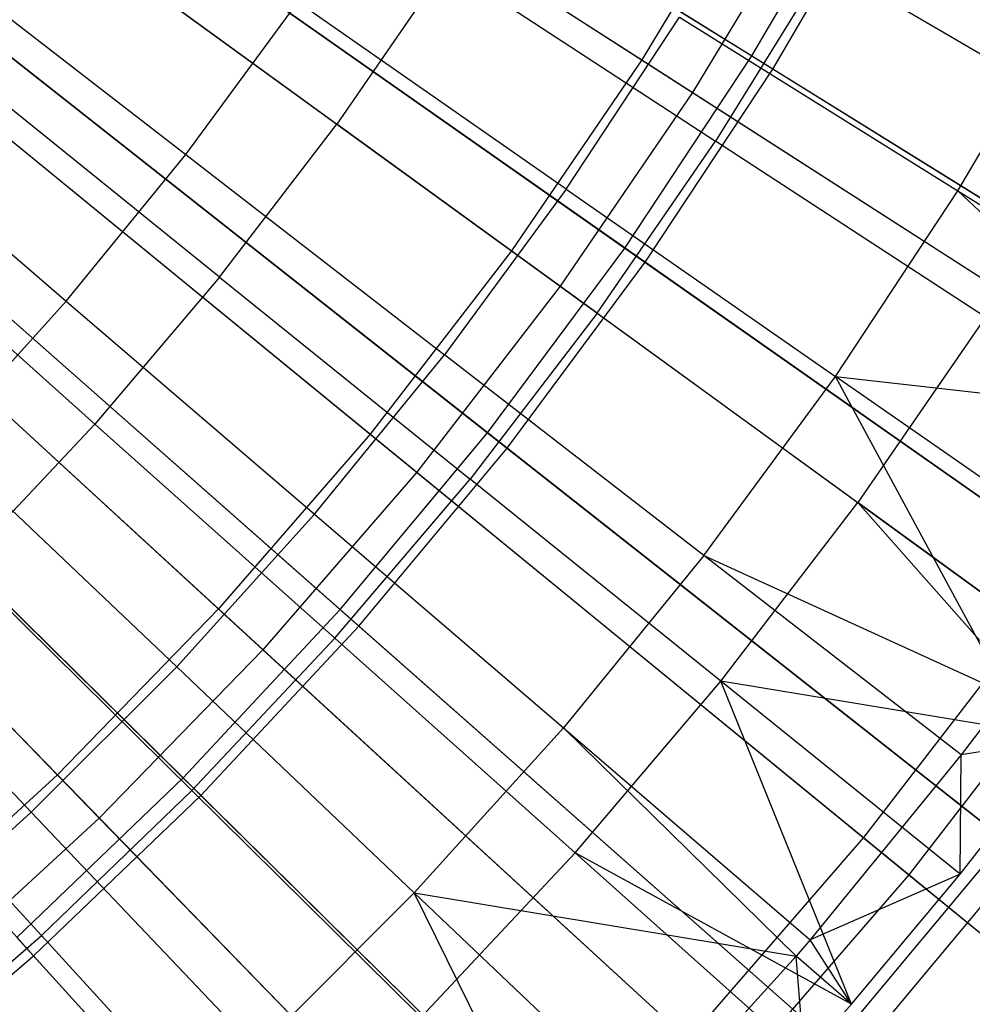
# Model space of a CAD drawing. Extents: x 0.1 to 12.1, y -6 to 6.
# Tile 162 of 256: x 7.369 to 7.817, y -1.473 to -1.011. Entities that reach past the tile are written whole.
import ezdxf

# ---------------------------------------------------------------- set-up
doc = ezdxf.new("R2010")
doc.units = 0
doc.header["$LTSCALE"] = 2.54
doc.layers.get('0').update_dxf_attribs({"linetype": 'CONTINUOUS'})

# ---------------------------------------------------------------- blocks, each defined once
blk = doc.blocks.new('DROPS_COLOR_B-11195_STL')
at = {"color": 0}
for p, q in [((7.40437, -0.86397, 2.1004), (7.66199, -1.02954, 2.21277)), ((7.40437, -0.86397, 2.1004), (7.66199, -1.02954, 2.21277)), ((7.42869, -0.8796, 13.27646), (7.68582, -1.04485, 13.16251)), ((7.42869, -0.8796, 13.27646), (7.68582, -1.04485, 13.16251)), ((7.35285, -0.93931, 2.1004), (7.60061, -1.11932, 2.21277)), ((7.35285, -0.93931, 2.1004), (7.60061, -1.11932, 2.21277)), ((7.71816, -0.9364, 2.21277), (7.66199, -1.02954, 2.21277)), ((7.71816, -0.9364, 2.21277), (7.66199, -1.02954, 2.21277)), ((7.74282, -0.95033, 13.16251), (7.68582, -1.04485, 13.16251)), ((7.74282, -0.95033, 13.16251), (7.68582, -1.04485, 13.16251)), ((7.37624, -0.95631, 13.27646), (7.62352, -1.13596, 13.16251)), ((7.37624, -0.95631, 13.27646), (7.62352, -1.13596, 13.16251)), ((7.39642, -0.97094, 13.60807), (7.51856, -1.05968, 13.55036)), ((7.39642, -0.97094, 13.60807), (7.51856, -1.05968, 13.55036)), ((7.32636, -0.9802, 13.54139), (7.44755, -1.07402, 13.48337)), ((7.32636, -0.9802, 13.54139), (7.44755, -1.07402, 13.48337)), ((7.56996, -0.98506, 13.55036), (7.51856, -1.05968, 13.55036)), ((7.56996, -0.98506, 13.55036), (7.51856, -1.05968, 13.55036)), ((7.56996, -0.98506, 13.55036), (7.69664, -1.0677, 13.48847)), ((7.56996, -0.98506, 13.55036), (7.69664, -1.0677, 13.48847)), ((7.74822, -0.98412, 13.48847), (7.69664, -1.0677, 13.48847)), ((7.74822, -0.98412, 13.48847), (7.69664, -1.0677, 13.48847)), ((7.74822, -0.98412, 13.48847), (7.87911, -1.06042, 13.42236)), ((7.74822, -0.98412, 13.48847), (7.87911, -1.06042, 13.42236)), ((7.44755, -1.07402, 13.48337), (7.50017, -1.00236, 13.48337)), ((7.44755, -1.07402, 13.48337), (7.50017, -1.00236, 13.48337)), ((7.62642, -1.09024, 13.42089), (7.50017, -1.00236, 13.48337)), ((7.62642, -1.09024, 13.42089), (7.50017, -1.00236, 13.48337)), ((7.81046, -1.09105, 13.35397), (7.86348, -1.00099, 13.35397)), ((7.81046, -1.09105, 13.35397), (7.86348, -1.00099, 13.35397)), ((7.29712, -1.01159, 2.1004), (7.53419, -1.20544, 2.21277)), ((7.29712, -1.01159, 2.1004), (7.53419, -1.20544, 2.21277)), ((7.62642, -1.09024, 13.42089), (7.67963, -1.0095, 13.42089)), ((7.62642, -1.09024, 13.42089), (7.67963, -1.0095, 13.42089)), ((7.67963, -1.0095, 13.42089), (7.81046, -1.09105, 13.35397)), ((7.67963, -1.0095, 13.42089), (7.81046, -1.09105, 13.35397)), ((7.3195, -1.02989, 13.27646), (7.55612, -1.22337, 13.16251)), ((7.3195, -1.02989, 13.27646), (7.55612, -1.22337, 13.16251)), ((7.66199, -1.02954, 2.21277), (7.60061, -1.11932, 2.21277)), ((7.66199, -1.02954, 2.21277), (7.60061, -1.11932, 2.21277)), ((7.66199, -1.02954, 2.21277), (7.914, -1.19149, 2.3419)), ((7.66199, -1.02954, 2.21277), (7.914, -1.19149, 2.3419)), ((7.46348, -1.13162, 13.55036), (7.34595, -1.03686, 13.60807)), ((7.46348, -1.13162, 13.55036), (7.34595, -1.03686, 13.60807)), ((7.27508, -1.04308, 13.54139), (7.39138, -1.14292, 13.48337)), ((7.27508, -1.04308, 13.54139), (7.39138, -1.14292, 13.48337)), ((7.68582, -1.04485, 13.16251), (7.62352, -1.13596, 13.16251)), ((7.68582, -1.04485, 13.16251), (7.62352, -1.13596, 13.16251)), ((7.68582, -1.04485, 13.16251), (7.93726, -1.20644, 13.03183)), ((7.68582, -1.04485, 13.16251), (7.93726, -1.20644, 13.03183)), ((7.46348, -1.13162, 13.55036), (7.51856, -1.05968, 13.55036)), ((7.46348, -1.13162, 13.55036), (7.51856, -1.05968, 13.55036)), ((7.64093, -1.14858, 13.48847), (7.51856, -1.05968, 13.55036)), ((7.64093, -1.14858, 13.48847), (7.51856, -1.05968, 13.55036)), ((7.64093, -1.14858, 13.48847), (7.69664, -1.0677, 13.48847)), ((7.64093, -1.14858, 13.48847), (7.69664, -1.0677, 13.48847)), ((7.82353, -1.15048, 13.42236), (7.69664, -1.0677, 13.48847)), ((7.82353, -1.15048, 13.42236), (7.69664, -1.0677, 13.48847)), ((7.39138, -1.14292, 13.48337), (7.44755, -1.07402, 13.48337)), ((7.39138, -1.14292, 13.48337), (7.44755, -1.07402, 13.48337)), ((7.44755, -1.07402, 13.48337), (7.56919, -1.16817, 13.42089)), ((7.44755, -1.07402, 13.48337), (7.56919, -1.16817, 13.42089)), ((7.23735, -1.08057, 2.1004), (7.46297, -1.28764, 2.21277)), ((7.23735, -1.08057, 2.1004), (7.46297, -1.28764, 2.21277)), ((7.62642, -1.09024, 13.42089), (7.56919, -1.16817, 13.42089)), ((7.62642, -1.09024, 13.42089), (7.56919, -1.16817, 13.42089)), ((7.62642, -1.09024, 13.42089), (7.75295, -1.1783, 13.35397)), ((7.62642, -1.09024, 13.42089), (7.75295, -1.1783, 13.35397)), ((7.75295, -1.1783, 13.35397), (7.81046, -1.09105, 13.35397)), ((7.75295, -1.1783, 13.35397), (7.81046, -1.09105, 13.35397)), ((7.81046, -1.09105, 13.35397), (7.9403, -1.17198, 13.28327)), ((7.92393, -1.19785, 13.28327), (7.81046, -1.09105, 13.35397)), ((7.81046, -1.09105, 13.35397), (7.9403, -1.17198, 13.28327)), ((7.92393, -1.19785, 13.28327), (7.81046, -1.09105, 13.35397)), ((7.25865, -1.10011, 13.27646), (7.48384, -1.30679, 13.16251)), ((7.25865, -1.10011, 13.27646), (7.48384, -1.30679, 13.16251)), ((7.29223, -1.10016, 13.60807), (7.40485, -1.20071, 13.55036)), ((7.29223, -1.10016, 13.60807), (7.40485, -1.20071, 13.55036)), ((7.60061, -1.11932, 2.21277), (7.53419, -1.20544, 2.21277)), ((7.60061, -1.11932, 2.21277), (7.53419, -1.20544, 2.21277)), ((7.60061, -1.11932, 2.21277), (7.84295, -1.29539, 2.3419)), ((7.60061, -1.11932, 2.21277), (7.84295, -1.29539, 2.3419)), ((7.46348, -1.13162, 13.55036), (7.40485, -1.20071, 13.55036)), ((7.46348, -1.13162, 13.55036), (7.40485, -1.20071, 13.55036)), ((7.46348, -1.13162, 13.55036), (7.58122, -1.22656, 13.48847)), ((7.46348, -1.13162, 13.55036), (7.58122, -1.22656, 13.48847)), ((7.62352, -1.13596, 13.16251), (7.55612, -1.22337, 13.16251)), ((7.62352, -1.13596, 13.16251), (7.55612, -1.22337, 13.16251)), ((7.62352, -1.13596, 13.16251), (7.86533, -1.31165, 13.03183)), ((7.62352, -1.13596, 13.16251), (7.86533, -1.31165, 13.03183)), ((7.33178, -1.20888, 13.48337), (7.39138, -1.14292, 13.48337)), ((7.33178, -1.20888, 13.48337), (7.39138, -1.14292, 13.48337)), ((7.39138, -1.14292, 13.48337), (7.50809, -1.24311, 13.42089)), ((7.39138, -1.14292, 13.48337), (7.50809, -1.24311, 13.42089)), ((7.17374, -1.14602, 2.1004), (7.38717, -1.36563, 2.21277)), ((7.17374, -1.14602, 2.1004), (7.38717, -1.36563, 2.21277)), ((7.64093, -1.14858, 13.48847), (7.58122, -1.22656, 13.48847)), ((7.64093, -1.14858, 13.48847), (7.58122, -1.22656, 13.48847)), ((7.64093, -1.14858, 13.48847), (7.7635, -1.23764, 13.42236)), ((7.64093, -1.14858, 13.48847), (7.7635, -1.23764, 13.42236)), ((7.82353, -1.15048, 13.42236), (7.7635, -1.23764, 13.42236)), ((7.82353, -1.15048, 13.42236), (7.7635, -1.23764, 13.42236)), ((7.19389, -1.16675, 13.27646), (7.40691, -1.38594, 13.16251)), ((7.19389, -1.16675, 13.27646), (7.40691, -1.38594, 13.16251)), ((7.50809, -1.24311, 13.42089), (7.56919, -1.16817, 13.42089)), ((7.50809, -1.24311, 13.42089), (7.56919, -1.16817, 13.42089)), ((7.6911, -1.26254, 13.35397), (7.56919, -1.16817, 13.42089)), ((7.6911, -1.26254, 13.35397), (7.56919, -1.16817, 13.42089)), ((7.6911, -1.26254, 13.35397), (7.75295, -1.1783, 13.35397)), ((7.6911, -1.26254, 13.35397), (7.75295, -1.1783, 13.35397)), ((7.87853, -1.26571, 13.28327), (7.75295, -1.1783, 13.35397)), ((7.75295, -1.1783, 13.35397), (7.92393, -1.19785, 13.28327)), ((7.87853, -1.26571, 13.28327), (7.75295, -1.1783, 13.35397)), ((7.83372, -1.32776, 13.28327), (7.75295, -1.1783, 13.35397)), ((7.83372, -1.32776, 13.28327), (7.75295, -1.1783, 13.35397)), ((7.75295, -1.1783, 13.35397), (7.92393, -1.19785, 13.28327)), ((7.34282, -1.26676, 13.55036), (7.40485, -1.20071, 13.55036)), ((7.34282, -1.26676, 13.55036), (7.40485, -1.20071, 13.55036)), ((7.51767, -1.30144, 13.48847), (7.40485, -1.20071, 13.55036)), ((7.51767, -1.30144, 13.48847), (7.40485, -1.20071, 13.55036)), ((7.53419, -1.20544, 2.21277), (7.46297, -1.28764, 2.21277)), ((7.53419, -1.20544, 2.21277), (7.46297, -1.28764, 2.21277)), ((7.53419, -1.20544, 2.21277), (7.76609, -1.39507, 2.3419)), ((7.53419, -1.20544, 2.21277), (7.76609, -1.39507, 2.3419)), ((7.33178, -1.20888, 13.48337), (7.44327, -1.31486, 13.42089)), ((7.33178, -1.20888, 13.48337), (7.44327, -1.31486, 13.42089)), ((7.55612, -1.22337, 13.16251), (7.48384, -1.30679, 13.16251)), ((7.55612, -1.22337, 13.16251), (7.48384, -1.30679, 13.16251)), ((7.51767, -1.30144, 13.48847), (7.58122, -1.22656, 13.48847)), ((7.51767, -1.30144, 13.48847), (7.58122, -1.22656, 13.48847)), ((7.55612, -1.22337, 13.16251), (7.7875, -1.41257, 13.03183)), ((7.55612, -1.22337, 13.16251), (7.7875, -1.41257, 13.03183)), ((7.69916, -1.32166, 13.42236), (7.58122, -1.22656, 13.48847)), ((7.69916, -1.32166, 13.42236), (7.58122, -1.22656, 13.48847)), ((7.69916, -1.32166, 13.42236), (7.7635, -1.23764, 13.42236)), ((7.69916, -1.32166, 13.42236), (7.7635, -1.23764, 13.42236)), ((7.86126, -1.34837, 13.3555), (7.7635, -1.23764, 13.42236)), ((7.86126, -1.34837, 13.3555), (7.7635, -1.23764, 13.42236)), ((7.88033, -1.32252, 13.3555), (7.7635, -1.23764, 13.42236)), ((7.88033, -1.32252, 13.3555), (7.7635, -1.23764, 13.42236)), ((7.44327, -1.31486, 13.42089), (7.50809, -1.24311, 13.42089)), ((7.44327, -1.31486, 13.42089), (7.50809, -1.24311, 13.42089)), ((7.50809, -1.24311, 13.42089), (7.62506, -1.34353, 13.35397)), ((7.50809, -1.24311, 13.42089), (7.62506, -1.34353, 13.35397)), ((7.6911, -1.26254, 13.35397), (7.62506, -1.34353, 13.35397)), ((7.6911, -1.26254, 13.35397), (7.62506, -1.34353, 13.35397)), ((7.81209, -1.35619, 13.28327), (7.6911, -1.26254, 13.35397)), ((7.6911, -1.26254, 13.35397), (7.83372, -1.32776, 13.28327)), ((7.6911, -1.26254, 13.35397), (7.83372, -1.32776, 13.28327)), ((7.81209, -1.35619, 13.28327), (7.6911, -1.26254, 13.35397)), ((7.45044, -1.37304, 13.48847), (7.34282, -1.26676, 13.55036)), ((7.45044, -1.37304, 13.48847), (7.34282, -1.26676, 13.55036)), ((7.26892, -1.27174, 13.48337), (7.3749, -1.38323, 13.42089)), ((7.26892, -1.27174, 13.48337), (7.3749, -1.38323, 13.42089)), ((7.46297, -1.28764, 2.21277), (7.38717, -1.36563, 2.21277)), ((7.46297, -1.28764, 2.21277), (7.38717, -1.36563, 2.21277)), ((7.46297, -1.28764, 2.21277), (7.68367, -1.49019, 2.3419)), ((7.46297, -1.28764, 2.21277), (7.68367, -1.49019, 2.3419)), ((7.84295, -1.29539, 2.3419), (7.76609, -1.39507, 2.3419)), ((7.84295, -1.29539, 2.3419), (7.76609, -1.39507, 2.3419)), ((7.45044, -1.37304, 13.48847), (7.51767, -1.30144, 13.48847)), ((7.45044, -1.37304, 13.48847), (7.51767, -1.30144, 13.48847)), ((7.63068, -1.40235, 13.42236), (7.51767, -1.30144, 13.48847)), ((7.63068, -1.40235, 13.42236), (7.51767, -1.30144, 13.48847)), ((7.48384, -1.30679, 13.16251), (7.40691, -1.38594, 13.16251)), ((7.48384, -1.30679, 13.16251), (7.40691, -1.38594, 13.16251)), ((7.48384, -1.30679, 13.16251), (7.70404, -1.50889, 13.03183)), ((7.48384, -1.30679, 13.16251), (7.70404, -1.50889, 13.03183)), ((7.86533, -1.31165, 13.03183), (7.7875, -1.41257, 13.03183)), ((7.86533, -1.31165, 13.03183), (7.7875, -1.41257, 13.03183)), ((7.3749, -1.38323, 13.42089), (7.44327, -1.31486, 13.42089)), ((7.3749, -1.38323, 13.42089), (7.44327, -1.31486, 13.42089)), ((7.44327, -1.31486, 13.42089), (7.555, -1.42107, 13.35397)), ((7.44327, -1.31486, 13.42089), (7.555, -1.42107, 13.35397)), ((7.63068, -1.40235, 13.42236), (7.69916, -1.32166, 13.42236)), ((7.63068, -1.40235, 13.42236), (7.69916, -1.32166, 13.42236)), ((7.76047, -1.47344, 13.3555), (7.69916, -1.32166, 13.42236)), ((7.76047, -1.47344, 13.3555), (7.69916, -1.32166, 13.42236)), ((7.81158, -1.41231, 13.3555), (7.69916, -1.32166, 13.42236)), ((7.81158, -1.41231, 13.3555), (7.69916, -1.32166, 13.42236)), ((7.86126, -1.34837, 13.3555), (7.69916, -1.32166, 13.42236)), ((7.86126, -1.34837, 13.3555), (7.69916, -1.32166, 13.42236)), ((7.83372, -1.32776, 13.28327), (7.81209, -1.35619, 13.28327)), ((7.83372, -1.32776, 13.28327), (7.81209, -1.35619, 13.28327)), ((7.27755, -1.32961, 13.55036), (7.3797, -1.44116, 13.48847)), ((7.27755, -1.32961, 13.55036), (7.3797, -1.44116, 13.48847)), ((7.555, -1.42107, 13.35397), (7.62506, -1.34353, 13.35397)), ((7.555, -1.42107, 13.35397), (7.62506, -1.34353, 13.35397)), ((7.62506, -1.34353, 13.35397), (7.74115, -1.44319, 13.28327)), ((7.73448, -1.45092, 13.28327), (7.62506, -1.34353, 13.35397)), ((7.73448, -1.45092, 13.28327), (7.62506, -1.34353, 13.35397)), ((7.62506, -1.34353, 13.35397), (7.74115, -1.44319, 13.28327)), ((7.81158, -1.41231, 13.3555), (7.86126, -1.34837, 13.3555)), ((7.81158, -1.41231, 13.3555), (7.86126, -1.34837, 13.3555)), ((7.86126, -1.34837, 13.3555), (7.81209, -1.35619, 13.28327)), ((7.86126, -1.34837, 13.3555), (7.81209, -1.35619, 13.28327)), ((7.81209, -1.35619, 13.28327), (7.74115, -1.44319, 13.28327)), ((7.81209, -1.35619, 13.28327), (7.74115, -1.44319, 13.28327)), ((7.81158, -1.41231, 13.3555), (7.81209, -1.35619, 13.28327)), ((7.81158, -1.41231, 13.3555), (7.81209, -1.35619, 13.28327)), ((7.38717, -1.36563, 2.21277), (7.30705, -1.43917, 2.21277)), ((7.38717, -1.36563, 2.21277), (7.30705, -1.43917, 2.21277)), ((7.38717, -1.36563, 2.21277), (7.59595, -1.58045, 2.3419)), ((7.38717, -1.36563, 2.21277), (7.59595, -1.58045, 2.3419)), ((7.45044, -1.37304, 13.48847), (7.3797, -1.44116, 13.48847)), ((7.45044, -1.37304, 13.48847), (7.3797, -1.44116, 13.48847)), ((7.45044, -1.37304, 13.48847), (7.55824, -1.47949, 13.42236)), ((7.45044, -1.37304, 13.48847), (7.55824, -1.47949, 13.42236)), ((7.30315, -1.44805, 13.42089), (7.3749, -1.38323, 13.42089)), ((7.30315, -1.44805, 13.42089), (7.3749, -1.38323, 13.42089)), ((7.3749, -1.38323, 13.42089), (7.48111, -1.49497, 13.35397)), ((7.3749, -1.38323, 13.42089), (7.48111, -1.49497, 13.35397)), ((7.40691, -1.38594, 13.16251), (7.3256, -1.46058, 13.16251)), ((7.40691, -1.38594, 13.16251), (7.3256, -1.46058, 13.16251)), ((7.40691, -1.38594, 13.16251), (7.61522, -1.60028, 13.03183)), ((7.40691, -1.38594, 13.16251), (7.61522, -1.60028, 13.03183)), ((7.76609, -1.39507, 2.3419), (7.68367, -1.49019, 2.3419)), ((7.76609, -1.39507, 2.3419), (7.68367, -1.49019, 2.3419)), ((7.76609, -1.39507, 2.3419), (7.99212, -1.57988, 2.48739)), ((7.76609, -1.39507, 2.3419), (7.99212, -1.57988, 2.48739)), ((7.63068, -1.40235, 13.42236), (7.55824, -1.47949, 13.42236)), ((7.63068, -1.40235, 13.42236), (7.55824, -1.47949, 13.42236)), ((7.73841, -1.49853, 13.3555), (7.63068, -1.40235, 13.42236)), ((7.73841, -1.49853, 13.3555), (7.63068, -1.40235, 13.42236)), ((7.76047, -1.47344, 13.3555), (7.63068, -1.40235, 13.42236)), ((7.76047, -1.47344, 13.3555), (7.63068, -1.40235, 13.42236)), ((7.7875, -1.41257, 13.03183), (7.70404, -1.50889, 13.03183)), ((7.7875, -1.41257, 13.03183), (7.70404, -1.50889, 13.03183)), ((7.81158, -1.41231, 13.3555), (7.74115, -1.44319, 13.28327)), ((7.81158, -1.41231, 13.3555), (7.74115, -1.44319, 13.28327)), ((7.76047, -1.47344, 13.3555), (7.81158, -1.41231, 13.3555)), ((7.76047, -1.47344, 13.3555), (7.81158, -1.41231, 13.3555)), ((7.7875, -1.41257, 13.03183), (8.01294, -1.59691, 12.88484)), ((7.7875, -1.41257, 13.03183), (8.01294, -1.59691, 12.88484)), ((7.48111, -1.49497, 13.35397), (7.555, -1.42107, 13.35397)), ((7.48111, -1.49497, 13.35397), (7.555, -1.42107, 13.35397)), ((7.6659, -1.52648, 13.28327), (7.555, -1.42107, 13.35397)), ((7.555, -1.42107, 13.35397), (7.73448, -1.45092, 13.28327)), ((7.6659, -1.52648, 13.28327), (7.555, -1.42107, 13.35397)), ((7.62671, -1.56667, 13.28327), (7.555, -1.42107, 13.35397)), ((7.62671, -1.56667, 13.28327), (7.555, -1.42107, 13.35397)), ((7.555, -1.42107, 13.35397), (7.73448, -1.45092, 13.28327)), ((7.30562, -1.50565, 13.48847), (7.3797, -1.44116, 13.48847)), ((7.30562, -1.50565, 13.48847), (7.3797, -1.44116, 13.48847)), ((7.48201, -1.5529, 13.42236), (7.3797, -1.44116, 13.48847)), ((7.48201, -1.5529, 13.42236), (7.3797, -1.44116, 13.48847)), ((7.74115, -1.44319, 13.28327), (7.73448, -1.45092, 13.28327)), ((7.74115, -1.44319, 13.28327), (7.73448, -1.45092, 13.28327)), ((7.76047, -1.47344, 13.3555), (7.74115, -1.44319, 13.28327)), ((7.76047, -1.47344, 13.3555), (7.74115, -1.44319, 13.28327)), ((7.73448, -1.45092, 13.28327), (7.6659, -1.52648, 13.28327)), ((7.73448, -1.45092, 13.28327), (7.6659, -1.52648, 13.28327)), ((7.76047, -1.47344, 13.3555), (7.73448, -1.45092, 13.28327)), ((7.76047, -1.47344, 13.3555), (7.73448, -1.45092, 13.28327)), ((7.73841, -1.49853, 13.3555), (7.73448, -1.45092, 13.28327)), ((7.73841, -1.49853, 13.3555), (7.73448, -1.45092, 13.28327)), ((7.73841, -1.49853, 13.3555), (7.76047, -1.47344, 13.3555)), ((7.73841, -1.49853, 13.3555), (7.76047, -1.47344, 13.3555))]:
    blk.add_line(p, q, dxfattribs=at)
blk = doc.blocks.new('GROUP_1')
at = {"color": 0}
for p, q in [((7.38579, 5.13613, 0.2261), (7.65367, 4.96966, 0.32467)), ((7.38579, 5.13613, 0.2261), (7.65367, 4.96966, 0.32467)), ((7.66359, 4.96349, 11.6713), (7.39589, 5.12985, 11.77053)), ((7.66359, 4.96349, 11.6713), (7.39589, 5.12985, 11.77053)), ((7.33579, 5.06045, 0.2261), (7.594, 4.87935, 0.32467)), ((7.33579, 5.06045, 0.2261), (7.594, 4.87935, 0.32467)), ((7.65367, 4.96966, 0.32467), (7.70822, 5.06315, 0.32467)), ((7.65367, 4.96966, 0.32467), (7.70822, 5.06315, 0.32467)), ((7.66359, 4.96349, 11.6713), (7.71848, 5.05754, 11.6713)), ((7.66359, 4.96349, 11.6713), (7.71848, 5.05754, 11.6713)), ((7.60357, 4.87263, 11.6713), (7.34552, 5.05362, 11.77053)), ((7.60357, 4.87263, 11.6713), (7.34552, 5.05362, 11.77053)), ((7.28166, 4.98766, 0.2261), (7.5294, 4.79249, 0.32467)), ((7.28166, 4.98766, 0.2261), (7.5294, 4.79249, 0.32467)), ((7.53859, 4.78526, 11.6713), (7.291, 4.9803, 11.77053)), ((7.53859, 4.78526, 11.6713), (7.291, 4.9803, 11.77053)), ((7.594, 4.87935, 0.32467), (7.65367, 4.96966, 0.32467)), ((7.594, 4.87935, 0.32467), (7.65367, 4.96966, 0.32467)), ((7.65367, 4.96966, 0.32467), (7.91653, 4.80631, 0.44046)), ((7.65367, 4.96966, 0.32467), (7.91653, 4.80631, 0.44046)), ((7.60357, 4.87263, 11.6713), (7.66359, 4.96349, 11.6713)), ((7.60357, 4.87263, 11.6713), (7.66359, 4.96349, 11.6713)), ((7.92625, 4.80027, 11.55487), (7.66359, 4.96349, 11.6713)), ((7.92625, 4.80027, 11.55487), (7.66359, 4.96349, 11.6713)), ((7.22356, 4.91799, 0.2261), (7.46008, 4.70935, 0.32467)), ((7.22356, 4.91799, 0.2261), (7.46008, 4.70935, 0.32467)), ((7.46885, 4.70162, 11.6713), (7.23248, 4.91012, 11.77053)), ((7.46885, 4.70162, 11.6713), (7.23248, 4.91012, 11.77053)), ((7.5294, 4.79249, 0.32467), (7.594, 4.87935, 0.32467)), ((7.5294, 4.79249, 0.32467), (7.594, 4.87935, 0.32467)), ((7.594, 4.87935, 0.32467), (7.84737, 4.70164, 0.44046)), ((7.594, 4.87935, 0.32467), (7.84737, 4.70164, 0.44046)), ((7.53859, 4.78526, 11.6713), (7.60357, 4.87263, 11.6713)), ((7.53859, 4.78526, 11.6713), (7.60357, 4.87263, 11.6713)), ((7.85675, 4.69506, 11.55487), (7.60357, 4.87263, 11.6713)), ((7.85675, 4.69506, 11.55487), (7.60357, 4.87263, 11.6713)), ((7.16169, 4.85166, 0.2261), (7.38625, 4.6302, 0.32467)), ((7.16169, 4.85166, 0.2261), (7.38625, 4.6302, 0.32467)), ((7.39457, 4.62199, 11.6713), (7.17016, 4.84331, 11.77053)), ((7.39457, 4.62199, 11.6713), (7.17016, 4.84331, 11.77053)), ((7.46008, 4.70935, 0.32467), (7.5294, 4.79249, 0.32467)), ((7.46008, 4.70935, 0.32467), (7.5294, 4.79249, 0.32467)), ((7.5294, 4.79249, 0.32467), (7.77251, 4.60097, 0.44046)), ((7.5294, 4.79249, 0.32467), (7.77251, 4.60097, 0.44046)), ((7.46885, 4.70162, 11.6713), (7.53859, 4.78526, 11.6713)), ((7.46885, 4.70162, 11.6713), (7.53859, 4.78526, 11.6713)), ((7.78151, 4.59389, 11.55487), (7.53859, 4.78526, 11.6713)), ((7.78151, 4.59389, 11.55487), (7.53859, 4.78526, 11.6713)), ((7.31598, 4.54662, 11.6713), (7.10422, 4.78006, 11.77053)), ((7.31598, 4.54662, 11.6713), (7.10422, 4.78006, 11.77053)), ((7.38625, 4.6302, 0.32467), (7.46008, 4.70935, 0.32467)), ((7.38625, 4.6302, 0.32467), (7.46008, 4.70935, 0.32467)), ((7.46008, 4.70935, 0.32467), (7.69217, 4.50463, 0.44046)), ((7.46008, 4.70935, 0.32467), (7.69217, 4.50463, 0.44046)), ((7.39457, 4.62199, 11.6713), (7.46885, 4.70162, 11.6713)), ((7.39457, 4.62199, 11.6713), (7.46885, 4.70162, 11.6713)), ((7.70076, 4.49705, 11.55487), (7.46885, 4.70162, 11.6713)), ((7.70076, 4.49705, 11.55487), (7.46885, 4.70162, 11.6713)), ((7.30813, 4.55527, 0.32467), (7.38625, 4.6302, 0.32467)), ((7.30813, 4.55527, 0.32467), (7.38625, 4.6302, 0.32467)), ((7.38625, 4.6302, 0.32467), (7.6066, 4.41289, 0.44046)), ((7.38625, 4.6302, 0.32467), (7.6066, 4.41289, 0.44046)), ((7.31598, 4.54662, 11.6713), (7.39457, 4.62199, 11.6713)), ((7.31598, 4.54662, 11.6713), (7.39457, 4.62199, 11.6713)), ((7.61475, 4.40485, 11.55487), (7.39457, 4.62199, 11.6713)), ((7.61475, 4.40485, 11.55487), (7.39457, 4.62199, 11.6713)), ((7.69217, 4.50463, 0.44046), (7.77251, 4.60097, 0.44046)), ((7.69217, 4.50463, 0.44046), (7.77251, 4.60097, 0.44046)), ((7.70076, 4.49705, 11.55487), (7.78151, 4.59389, 11.55487)), ((7.70076, 4.49705, 11.55487), (7.78151, 4.59389, 11.55487)), ((7.30813, 4.55527, 0.32467), (7.51607, 4.32605, 0.44046)), ((7.30813, 4.55527, 0.32467), (7.51607, 4.32605, 0.44046)), ((7.23333, 4.47572, 11.6713), (7.31598, 4.54662, 11.6713)), ((7.23333, 4.47572, 11.6713), (7.31598, 4.54662, 11.6713)), ((7.52376, 4.31757, 11.55487), (7.31598, 4.54662, 11.6713)), ((7.52376, 4.31757, 11.55487), (7.31598, 4.54662, 11.6713))]:
    blk.add_line(p, q, dxfattribs=at)
blk.add_blockref('DROPS_COLOR_B-11195_STL', (-0.06, 5.99731, -1.7), dxfattribs=at)

msp = doc.modelspace()

# ---------------------------------------------------------------- block references
at = {"color": 0}
msp.add_blockref('GROUP_1', (0.06, -5.99731, 1.7), dxfattribs=at)

doc.saveas('drawing.dxf')
